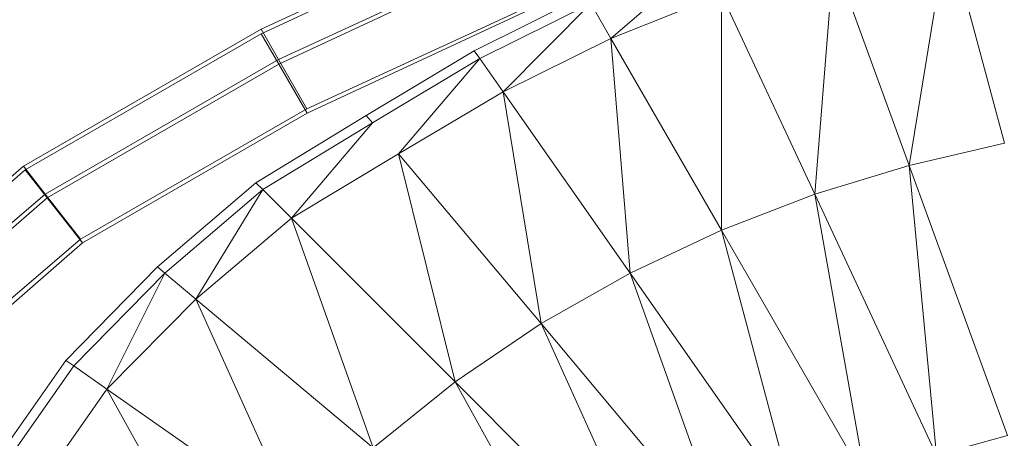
# Model space of a CAD drawing. Header units: metres. Extents: x 397.7 to 427.5, y 12.7 to 28.4.
# Tile 76 of 144: x 406.7482 to 406.8685, y 27.3189 to 27.3701. Entities that reach past the tile are written whole.
import ezdxf

# ---------------------------------------------------------------- set-up
doc = ezdxf.new("R2010")
doc.units = ezdxf.units.M
doc.layers.add('A-DETL-____-MBND', color=7, linetype='Continuous', lineweight=18)

# ---------------------------------------------------------------- blocks, each defined once
blk = doc.blocks.new('Family - Inodor P3-156660-06_TEL_P3')
at = {"layer": 'A-DETL-____-MBND', "color": 253, "true_color": 0xaaaaaa}
for p, q in [((0.12055, 0.35938), (0.09041, 0.34544)), ((0.12055, 0.35938), (0.09041, 0.34544)), ((0.09042, 0.34489), (0.12022, 0.35872)), ((0.09042, 0.34489), (0.12022, 0.35872)), ((0.17429, 0.35751), (0.16961, 0.32879)), ((0.18126, 0.3315), (0.17429, 0.35751)), ((0.12232, 0.3555), (0.09254, 0.34172)), ((0.12232, 0.3555), (0.09254, 0.34172)), ((0.09255, 0.34118), (0.12198, 0.35484)), ((0.09255, 0.34118), (0.12198, 0.35484)), ((0.13316, 0.34429), (0.14458, 0.3542)), ((0.16039, 0.35412), (0.15807, 0.32526)), ((0.16961, 0.32879), (0.16039, 0.35412)), ((0.12517, 0.34921), (0.09599, 0.33571)), ((0.12517, 0.34921), (0.09599, 0.33571)), ((0.11646, 0.34281), (0.1301, 0.3496)), ((0.14667, 0.34971), (0.13316, 0.34429)), ((0.15807, 0.32526), (0.14667, 0.34971)), ((0.14667, 0.34971), (0.14668, 0.32087)), ((0.12484, 0.34856), (0.09601, 0.33517)), ((0.09601, 0.33517), (0.12484, 0.34856)), ((0.12484, 0.34856), (0.09601, 0.33517)), ((0.12484, 0.34856), (0.09601, 0.33517)), ((0.13069, 0.34858), (0.11714, 0.34184)), ((0.11998, 0.33779), (0.13069, 0.34858)), ((0.13316, 0.34429), (0.13069, 0.34858)), ((0.09041, 0.34544), (0.06135, 0.32867)), ((0.09041, 0.34544), (0.06135, 0.32867)), ((0.06155, 0.32822), (0.09042, 0.34489)), ((0.06155, 0.32822), (0.09042, 0.34489)), ((0.09041, 0.34544), (0.09254, 0.34172)), ((0.09254, 0.34172), (0.09041, 0.34544)), ((0.09042, 0.34489), (0.09255, 0.34118)), ((0.09255, 0.34118), (0.09042, 0.34489)), ((0.13316, 0.34429), (0.11998, 0.33779)), ((0.14668, 0.32087), (0.13316, 0.34429)), ((0.13316, 0.34429), (0.13551, 0.31561)), ((0.10326, 0.33489), (0.11646, 0.34281)), ((0.11714, 0.34184), (0.11646, 0.34281)), ((0.09254, 0.34172), (0.06401, 0.32527)), ((0.09254, 0.34172), (0.06401, 0.32527)), ((0.06423, 0.32483), (0.09255, 0.34118)), ((0.06423, 0.32483), (0.09255, 0.34118)), ((0.09254, 0.34172), (0.09599, 0.33571)), ((0.09599, 0.33571), (0.09254, 0.34172)), ((0.09255, 0.34118), (0.09601, 0.33517)), ((0.09601, 0.33517), (0.09255, 0.34118)), ((0.11714, 0.34184), (0.10402, 0.33399)), ((0.1072, 0.3302), (0.11714, 0.34184)), ((0.11998, 0.33779), (0.11714, 0.34184)), ((0.11998, 0.33779), (0.1072, 0.3302)), ((0.13551, 0.31561), (0.11998, 0.33779)), ((0.11998, 0.33779), (0.12462, 0.30944)), ((0.09599, 0.33571), (0.06832, 0.31975)), ((0.09599, 0.33571), (0.06832, 0.31975)), ((0.09601, 0.33517), (0.06857, 0.31933)), ((0.06857, 0.31933), (0.09601, 0.33517)), ((0.09601, 0.33517), (0.06857, 0.31933)), ((0.09601, 0.33517), (0.06857, 0.31933)), ((0.08977, 0.32667), (0.10326, 0.33489)), ((0.10402, 0.33399), (0.10326, 0.33489)), ((0.10402, 0.33399), (0.0906, 0.32583)), ((0.0941, 0.32233), (0.10402, 0.33399)), ((0.18126, 0.3315), (0.16961, 0.32879)), ((0.1072, 0.3302), (0.0941, 0.32233)), ((0.12462, 0.30944), (0.1072, 0.3302)), ((0.1072, 0.3302), (0.11411, 0.30232)), ((0.06135, 0.32867), (0.05007, 0.31904)), ((0.06135, 0.32867), (0.05007, 0.31904)), ((0.06135, 0.32867), (0.06401, 0.32527)), ((0.06401, 0.32527), (0.06135, 0.32867)), ((0.16961, 0.32879), (0.15807, 0.32526)), ((0.18164, 0.29575), (0.16961, 0.32879)), ((0.16961, 0.32879), (0.17296, 0.29333)), ((0.04983, 0.318), (0.06155, 0.32822)), ((0.04983, 0.318), (0.06155, 0.32822)), ((0.06155, 0.32822), (0.06423, 0.32483)), ((0.06423, 0.32483), (0.06155, 0.32822)), ((0.07772, 0.31638), (0.08977, 0.32667)), ((0.0906, 0.32583), (0.08977, 0.32667)), ((0.06401, 0.32527), (0.0532, 0.31603)), ((0.06401, 0.32527), (0.0532, 0.31603)), ((0.06401, 0.32527), (0.06832, 0.31975)), ((0.06832, 0.31975), (0.06401, 0.32527)), ((0.0906, 0.32583), (0.07863, 0.31562)), ((0.08242, 0.31244), (0.0906, 0.32583)), ((0.0941, 0.32233), (0.0906, 0.32583)), ((0.15807, 0.32526), (0.14668, 0.32087)), ((0.17296, 0.29333), (0.15807, 0.32526)), ((0.15807, 0.32526), (0.16433, 0.29031)), ((0.05299, 0.31502), (0.06423, 0.32483)), ((0.05299, 0.31502), (0.06423, 0.32483)), ((0.06423, 0.32483), (0.06857, 0.31933)), ((0.06857, 0.31933), (0.06423, 0.32483)), ((0.0941, 0.32233), (0.08242, 0.31244)), ((0.11411, 0.30232), (0.0941, 0.32233)), ((0.0941, 0.32233), (0.1041, 0.29424)), ((0.14668, 0.32087), (0.13551, 0.31561)), ((0.16433, 0.29031), (0.14668, 0.32087)), ((0.14668, 0.32087), (0.15578, 0.28666)), ((0.06857, 0.31933), (0.05809, 0.31019)), ((0.05809, 0.31019), (0.06857, 0.31933)), ((0.06857, 0.31933), (0.05809, 0.31019)), ((0.06857, 0.31933), (0.05809, 0.31019)), ((0.06832, 0.31975), (0.05827, 0.31117)), ((0.06832, 0.31975), (0.05827, 0.31117)), ((0.06652, 0.30494), (0.07772, 0.31638)), ((0.07863, 0.31562), (0.06749, 0.30427)), ((0.07154, 0.30143), (0.07863, 0.31562)), ((0.07863, 0.31562), (0.07772, 0.31638)), ((0.08242, 0.31244), (0.07863, 0.31562)), ((0.13551, 0.31561), (0.12462, 0.30944)), ((0.15578, 0.28666), (0.13551, 0.31561)), ((0.13551, 0.31561), (0.14737, 0.28232)), ((0.08242, 0.31244), (0.07154, 0.30143)), ((0.1041, 0.29424), (0.08242, 0.31244)), ((0.08242, 0.31244), (0.09472, 0.2852)), ((0.12462, 0.30944), (0.11411, 0.30232)), ((0.14737, 0.28232), (0.12462, 0.30944)), ((0.12462, 0.30944), (0.13916, 0.27727)), ((0.05734, 0.29181), (0.06652, 0.30494)), ((0.06749, 0.30427), (0.06652, 0.30494)), ((0.06749, 0.30427), (0.05837, 0.29122)), ((0.07154, 0.30143), (0.06749, 0.30427)), ((0.11411, 0.30232), (0.1041, 0.29424)), ((0.13916, 0.27727), (0.11411, 0.30232)), ((0.11411, 0.30232), (0.13124, 0.27147)), ((0.07154, 0.30143), (0.06265, 0.28875)), ((0.09472, 0.2852), (0.07154, 0.30143)), ((0.07154, 0.30143), (0.0861, 0.27521)), ((0.18164, 0.29575), (0.17296, 0.29333))]:
    blk.add_line(p, q, dxfattribs=at)
blk = doc.blocks.new('LONDR55-XX_ZZ-ARQ-CAA-M3D-Londres55_ifc-1-06_TEL_P3')
at = {"layer": 'A-DETL-____-MBND', "color": 253, "lineweight": 18, "true_color": 0xaaaaaa}
blk.add_blockref('Family - Inodor P3-156660-06_TEL_P3', (406.68727, 27.02347), dxfattribs=at)

msp = doc.modelspace()

# ---------------------------------------------------------------- block references
at = {"lineweight": 5}
msp.add_blockref('LONDR55-XX_ZZ-ARQ-CAA-M3D-Londres55_ifc-1-06_TEL_P3', (0, 0), dxfattribs=at)

doc.saveas('drawing.dxf')
